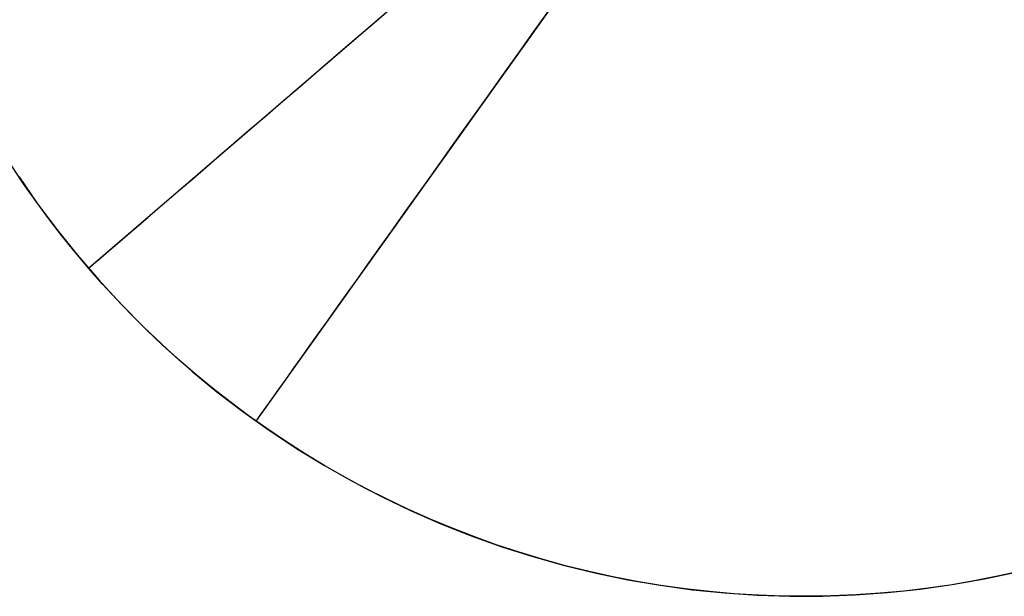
# Model space of a CAD drawing. Header units: millimetres. Extents: x -98 to 96, y -10 to 10.
# Tile 4 of 12: x -90.37 to -88.02, y -2.25 to -0.87. Entities that reach past the tile are written whole.
import ezdxf

# ---------------------------------------------------------------- set-up
doc = ezdxf.new("R2010")
doc.units = ezdxf.units.MM
doc.header["$MEASUREMENT"] = 0
doc.layers.add('Predefinito', color=5, linetype='Continuous')

# ---------------------------------------------------------------- blocks, each defined once
blk = doc.blocks.new('(#125) ELLICE SFERAMASCHIO')
at = {"layer": 'Predefinito'}
for points in [[(-0.7979, -2.1038), (-0.7248, -2.1301), (-0.6508, -2.1538), (-0.5761, -2.175), (-0.5007, -2.1936), (-0.4247, -2.2096), (-0.3481, -2.2229), (-0.2712, -2.2336), (-0.194, -2.2416), (-0.1165, -2.247), (-0.0388, -2.2497), (0.0388, -2.2497), (0.1165, -2.247), (0.194, -2.2416), (0.2712, -2.2336), (0.3481, -2.2229), (0.4247, -2.2096), (0.5007, -2.1936), (0.5761, -2.175), (0.6508, -2.1538), (0.7248, -2.1301), (0.7979, -2.1038), (0.87, -2.075), (0.9411, -2.0437), (1.0111, -2.01), (1.0799, -1.9739), (1.1473, -1.9355), (1.2135, -1.8947), (1.2781, -1.8517), (1.3413, -1.8065), (1.4029, -1.7591), (1.4627, -1.7097), (1.5209, -1.6581), (1.5772, -1.6047), (1.6316, -1.5493), (1.6841, -1.492)], [(0, -2.25), (0, -0.5)]]:
    blk.add_lwpolyline(points, dxfattribs=at)
at = {"layer": 'Predefinito', "extrusion": (0, 1, 0)}
blk.add_lwpolyline([(-2.25, 0), (-2.2487, 0.0768), (-2.2448, 0.1535), (-2.2382, 0.2301), (-2.229, 0.3064), (-2.2173, 0.3823), (-2.2029, 0.4578), (-2.186, 0.5327), (-2.1666, 0.607), (-2.1446, 0.6807), (-2.1201, 0.7535), (-2.0931, 0.8254), (-2.0637, 0.8964), (-2.0319, 0.9663), (-1.9977, 1.0351), (-1.9612, 1.1027), (-1.9224, 1.1691), (-1.8814, 1.234), (-1.8382, 1.2975), (-1.7928, 1.3595), (-1.7454, 1.4199), (-1.6959, 1.4787), (-1.6444, 1.5357), (-1.591, 1.591), (-1.5357, 1.6444), (-1.4787, 1.6959), (-1.4199, 1.7454), (-1.3595, 1.7928), (-1.2975, 1.8382), (-1.234, 1.8814), (-1.1691, 1.9224), (-1.1027, 1.9612), (-1.0351, 1.9977), (-0.9663, 2.0319), (-0.8964, 2.0637), (-0.8254, 2.0931), (-0.7535, 2.1201), (-0.6807, 2.1446), (-0.607, 2.1666), (-0.5327, 2.186), (-0.4578, 2.2029), (-0.3823, 2.2173), (-0.3064, 2.229), (-0.2301, 2.2382), (-0.1535, 2.2448), (-0.0768, 2.2487), (0, 2.25)], dxfattribs=at)
at = {"layer": 'Predefinito', "extrusion": (1, 0, 0)}
blk.add_lwpolyline([(-2.25, 0), (-2.2487, 0.0768), (-2.2448, 0.1535), (-2.2382, 0.2301), (-2.229, 0.3064), (-2.2173, 0.3823), (-2.2029, 0.4578), (-2.186, 0.5327), (-2.1666, 0.607), (-2.1446, 0.6807), (-2.1201, 0.7535), (-2.0931, 0.8254), (-2.0637, 0.8964), (-2.0319, 0.9663), (-1.9977, 1.0351), (-1.9612, 1.1027), (-1.9224, 1.1691), (-1.8814, 1.234), (-1.8382, 1.2975), (-1.7928, 1.3595), (-1.7454, 1.4199), (-1.6959, 1.4787), (-1.6444, 1.5357), (-1.591, 1.591), (-1.5357, 1.6444), (-1.4787, 1.6959), (-1.4199, 1.7454), (-1.3595, 1.7928), (-1.2975, 1.8382), (-1.234, 1.8814), (-1.1691, 1.9224), (-1.1027, 1.9612), (-1.0351, 1.9977), (-0.9663, 2.0319), (-0.8964, 2.0637), (-0.8254, 2.0931), (-0.7535, 2.1201), (-0.6807, 2.1446), (-0.607, 2.1666), (-0.5327, 2.186), (-0.4578, 2.2029), (-0.3823, 2.2173), (-0.3064, 2.229), (-0.2301, 2.2382), (-0.1535, 2.2448), (-0.0768, 2.2487), (0, 2.25)], dxfattribs=at)
blk = doc.blocks.new('(#128) ELLICE SFERA FEMMINA')
at = {"layer": 'Predefinito'}
for points in [[(-1.0334, 1.9986), (-1.0837, 1.9718), (-1.1335, 1.9436), (-1.1827, 1.9141), (-1.2312, 1.8832), (-1.2791, 1.851), (-1.3263, 1.8176), (-1.3726, 1.7828), (-1.4182, 1.7468), (-1.4628, 1.7096), (-1.5065, 1.6712), (-1.5493, 1.6316), (-1.591, 1.591), (-1.6316, 1.5493), (-1.6712, 1.5065), (-1.7096, 1.4628), (-1.7468, 1.4182), (-1.7828, 1.3726), (-1.8176, 1.3263), (-1.851, 1.2791), (-1.8832, 1.2312), (-1.9141, 1.1827), (-1.9436, 1.1335), (-1.9718, 1.0837), (-1.9986, 1.0334), (-2.0241, 0.9827), (-2.0481, 0.9315), (-2.0708, 0.88), (-2.092, 0.8282), (-2.1119, 0.7762), (-2.1304, 0.7239), (-2.1474, 0.6716), (-2.1631, 0.6191), (-2.1775, 0.5666), (-2.1905, 0.5141), (-2.2021, 0.4617), (-2.2124, 0.4094), (-2.2215, 0.3573), (-2.2292, 0.3053), (-2.2357, 0.2536), (-2.2409, 0.2022), (-2.2449, 0.1511), (-2.2478, 0.1003), (-2.2494, 0.0499), (-2.25, 0)], [(-2.25, 0), (-2.2494, -0.0499), (-2.2478, -0.1003), (-2.2449, -0.1511), (-2.2409, -0.2022), (-2.2357, -0.2536), (-2.2292, -0.3053)], [(-2.25, 0), (-0.5, 0)]]:
    blk.add_lwpolyline(points, dxfattribs=at)
at = {"layer": 'Predefinito', "extrusion": (1, 0, 0)}
blk.add_lwpolyline([(2.25, 0), (2.2487, 0.0768), (2.2448, 0.1535), (2.2382, 0.2301), (2.229, 0.3064), (2.2173, 0.3823), (2.2029, 0.4578), (2.186, 0.5327), (2.1666, 0.607), (2.1446, 0.6807), (2.1201, 0.7535), (2.0931, 0.8254), (2.0637, 0.8964), (2.0319, 0.9663), (1.9977, 1.0351), (1.9612, 1.1027), (1.9224, 1.1691), (1.8814, 1.234), (1.8382, 1.2975), (1.7928, 1.3595), (1.7454, 1.4199), (1.6959, 1.4787), (1.6444, 1.5357), (1.591, 1.591), (1.5357, 1.6444), (1.4787, 1.6959), (1.4199, 1.7454), (1.3595, 1.7928), (1.2975, 1.8382), (1.234, 1.8814), (1.1691, 1.9224), (1.1027, 1.9612), (1.0351, 1.9977), (0.9663, 2.0319), (0.8964, 2.0637), (0.8254, 2.0931), (0.7535, 2.1201), (0.6807, 2.1446), (0.607, 2.1666), (0.5327, 2.186), (0.4578, 2.2029), (0.3823, 2.2173), (0.3064, 2.229), (0.2301, 2.2382), (0.1535, 2.2448), (0.0768, 2.2487), (0, 2.25)], dxfattribs=at)
at = {"layer": 'Predefinito', "extrusion": (0, 1, 0)}
blk.add_lwpolyline([(2.25, 0), (2.2487, 0.0768), (2.2448, 0.1535), (2.2382, 0.2301), (2.229, 0.3064), (2.2173, 0.3823), (2.2029, 0.4578), (2.186, 0.5327), (2.1666, 0.607), (2.1446, 0.6807), (2.1201, 0.7535), (2.0931, 0.8254), (2.0637, 0.8964), (2.0319, 0.9663), (1.9977, 1.0351), (1.9612, 1.1027), (1.9224, 1.1691), (1.8814, 1.234), (1.8382, 1.2975), (1.7928, 1.3595), (1.7454, 1.4199), (1.6959, 1.4787), (1.6444, 1.5357), (1.591, 1.591), (1.5357, 1.6444), (1.4787, 1.6959), (1.4199, 1.7454), (1.3595, 1.7928), (1.2975, 1.8382), (1.234, 1.8814), (1.1691, 1.9224), (1.1027, 1.9612), (1.0351, 1.9977), (0.9663, 2.0319), (0.8964, 2.0637), (0.8254, 2.0931), (0.7535, 2.1201), (0.6807, 2.1446), (0.607, 2.1666), (0.5327, 2.186), (0.4578, 2.2029), (0.3823, 2.2173), (0.3064, 2.229), (0.2301, 2.2382), (0.1535, 2.2448), (0.0768, 2.2487), (0, 2.25)], dxfattribs=at)
blk = doc.blocks.new('(#116) Assem1')
at = {"layer": 'Predefinito', "extrusion": (3.38296e-17, 1.57743e-17, -1), "rotation": 139.2769827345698}
blk.add_blockref('(#128) ELLICE SFERA FEMMINA', (88.5, 0), dxfattribs=at)
at = {"layer": 'Predefinito', "rotation": -35.47928281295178}
blk.add_blockref('(#125) ELLICE SFERAMASCHIO', (-88.5, 0, 0.3), dxfattribs=at)

msp = doc.modelspace()

# ---------------------------------------------------------------- block references
at = {"layer": 'Predefinito'}
msp.add_blockref('(#116) Assem1', (0, 0), dxfattribs=at)

doc.saveas('drawing.dxf')
